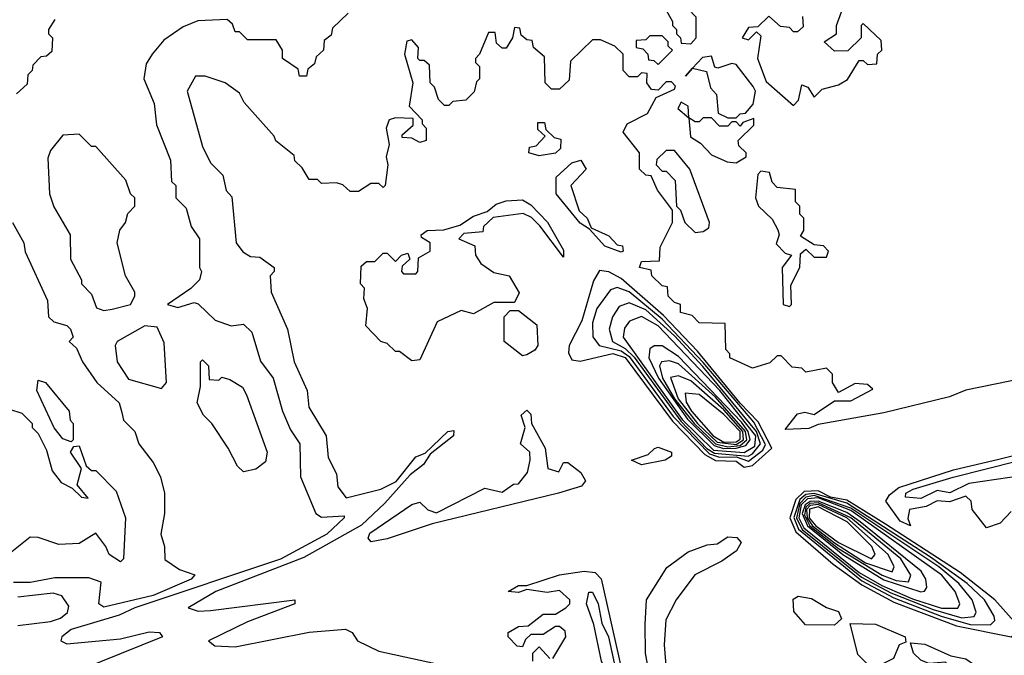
# Model space of a CAD drawing. Extents: x 2668140 to 2765664, y 823621 to 955240.
# Tile 32 of 256: x 2698480 to 2700879, y 852260 to 853809. Entities that reach past the tile are written whole.
import ezdxf

# ---------------------------------------------------------------- set-up
doc = ezdxf.new("R2010")
doc.units = 0

msp = doc.modelspace()

# ---------------------------------------------------------------- linework, layer by layer
at = {"layer": '0CON02XD'}
for points in [[(2700115, 853750), (2700127.5, 853765), (2700127.5, 853815), (2700090, 853855), (2700092.5, 853875), (2700085, 853900), (2700065, 853907.5), (2700040, 853895), (2700043, 853853), (2700070, 853805), (2700070, 853795), (2700080, 853785), (2700080, 853775), (2700090, 853765), (2700091.7, 853751.7), (2700115, 853750)], [(2699280, 853825), (2699241.7, 853788.3), (2699238.3, 853771.7), (2699221.7, 853758.3), (2699220, 853735), (2699201.7, 853718.3), (2699198.3, 853701.7), (2699181.7, 853688.3), (2699178.3, 853671.7), (2699161.7, 853671.7), (2699158.3, 853688.3), (2699120, 853715), (2699120, 853735), (2699105, 853760), (2699035, 853760), (2699015, 853780), (2699005, 853780), (2698998.3, 853798.3), (2698985, 853810), (2698913.6, 853806.4), (2698878.3, 853791.7), (2698830.7, 853759.3), (2698802.5, 853725), (2698788.3, 853701.7), (2698782.5, 853665), (2698807.5, 853605), (2698813, 853553), (2698847, 853467), (2698850, 853415), (2698860, 853405), (2698860, 853375), (2698885, 853350), (2698897.5, 853305), (2698917.5, 853275), (2698917.5, 853205), (2698922.5, 853195), (2698917.5, 853175), (2698896.4, 853153.6), (2698840, 853115), (2698865, 853107.5), (2698905, 853120), (2698915, 853116.7), (2698956.4, 853076.4), (2698995, 853062.5), (2699025, 853066.7), (2699045, 853047.5), (2699066.4, 852976.4), (2699097.5, 852935), (2699120, 852855), (2699139.3, 852809.3), (2699162.5, 852775), (2699163.8, 852695), (2699201.2, 852605), (2699215, 852596.2), (2699270, 852600), (2699270, 852595), (2699228, 852555), (2699115, 852493.6), (2698760, 852375), (2698722.4, 852357.6), (2698605, 852322.5), (2698582.5, 852305), (2698580, 852295), (2698595, 852287.5), (2698725, 852300), (2698795, 852317.1), (2698820, 852315), (2698827.5, 852305), (2698626.7, 852223.3)], [(2700387, 853817), (2700388.3, 853791.7), (2700375, 853780), (2700365, 853780), (2700355, 853790), (2700333, 853793), (2700305, 853817.5), (2700278.3, 853791.7), (2700255, 853790), (2700240, 853765), (2700255, 853760), (2700275, 853780), (2700285, 853770), (2700277.5, 853715), (2700298.3, 853658.3), (2700365, 853600)], [(2700365, 853600), (2700377, 853613), (2700385, 853650), (2700400, 853645), (2700415, 853620), (2700435, 853640), (2700475, 853650), (2700496.4, 853663.6), (2700525, 853710), (2700535, 853710), (2700545, 853700), (2700568.3, 853701.7), (2700570, 853725), (2700580, 853735), (2700578.3, 853758.3), (2700535, 853800), (2700530, 853795), (2700530, 853765), (2700497, 853733), (2700465, 853732.5), (2700440, 853755), (2700470, 853775), (2700470, 853795), (2700481.7, 853828.3)], [(2698565, 853810), (2698550, 853785), (2698550, 853775), (2698560, 853765), (2698558.3, 853731.7), (2698545, 853720), (2698531.7, 853718.3), (2698511.7, 853698.3), (2698510, 853685), (2698500, 853675), (2698498.3, 853651.7), (2698471.7, 853628.3)], [(2701075, 852965.6), (2700785, 852906.2), (2700745, 852889.4), (2700585, 852851.1), (2700425, 852822), (2700402.5, 852812.5), (2700345, 852810), (2700375, 852848), (2700392.7, 852852.7), (2700415, 852846.7), (2700465, 852880), (2700505, 852880), (2700558.3, 852908.3), (2700545, 852920), (2700515, 852922.5), (2700475, 852900), (2700460, 852925), (2700460, 852945), (2700445, 852960), (2700395, 852950), (2700385, 852960), (2700361.7, 852961.7), (2700335, 852990), (2700325, 852990), (2700307, 852973), (2700265, 852960), (2700210, 852985), (2700210, 852995), (2700200, 853005), (2700198.3, 853068.3), (2700135, 853070), (2700118.3, 853088.3), (2700090, 853095), (2700090, 853115), (2700075, 853120), (2700060, 853135), (2700058.3, 853158.3), (2700045, 853160), (2700020, 853185), (2700018.3, 853198.3), (2699990, 853205), (2699995, 853220), (2700038.3, 853221.7), (2700040, 853255), (2700070, 853315), (2700070, 853345), (2700033.9, 853393.9), (2700018.3, 853428.3), (2700005, 853430), (2699990, 853445), (2699990, 853485), (2699950, 853535), (2699960, 853555), (2700009.3, 853580.7), (2700030.7, 853619.3), (2700075, 853640), (2700077.5, 853647.5), (2700067.5, 853657.5), (2700055, 853657.5), (2700035, 853637.5), (2700019.3, 853639.3), (2700007.5, 853655), (2700008.3, 853678.3), (2699995, 853680), (2699985, 853670), (2699965, 853670), (2699950, 853685), (2699950, 853725), (2699930, 853745), (2699895, 853760), (2699875, 853760), (2699821.7, 853708.3), (2699818.3, 853661.7), (2699795, 853640), (2699775, 853640), (2699760, 853655), (2699758.3, 853718.3), (2699731.7, 853741.7), (2699728.3, 853758.3), (2699715, 853760), (2699701.7, 853771.7), (2699698.3, 853788.3), (2699685, 853790), (2699680, 853765), (2699665, 853740), (2699655, 853740), (2699641.7, 853751.7), (2699638.3, 853778.3), (2699621.7, 853778.3), (2699600, 853725), (2699590, 853715), (2699590, 853705), (2699600, 853695), (2699600, 853665), (2699592.5, 853657.5), (2699587, 853633), (2699567, 853613), (2699535, 853610), (2699525, 853600), (2699515, 853600), (2699500, 853615), (2699490, 853645), (2699480, 853655), (2699478.3, 853698.3), (2699465, 853710), (2699455, 853710), (2699450, 853715), (2699451.7, 853741.7), (2699435, 853760), (2699423, 853757), (2699417.5, 853725), (2699437.5, 853655), (2699428.3, 853598.3), (2699460, 853565), (2699460, 853555), (2699470, 853545), (2699470, 853515), (2699455, 853510), (2699435, 853520), (2699411.7, 853521.7), (2699411.7, 853528.3), (2699438.3, 853551.7), (2699438.3, 853568.3), (2699395, 853570), (2699380, 853565), (2699372.5, 853545), (2699380, 853505), (2699372.5, 853475), (2699376.7, 853455), (2699370, 853405), (2699365, 853400), (2699355, 853410), (2699335, 853410), (2699305, 853390), (2699285, 853390), (2699267, 853407), (2699251.7, 853411.7), (2699215, 853410), (2699205, 853420), (2699185, 853420), (2699168.3, 853448.3), (2699150, 853465), (2699148.3, 853478.3), (2699103.6, 853513.6), (2699100, 853525), (2699027, 853607), (2699015, 853630), (2698980, 853655), (2698931.7, 853671.7), (2698908.3, 853671.7), (2698887.5, 853635), (2698925, 853500), (2698945, 853460), (2698975, 853430), (2698983, 853393), (2698997, 853377), (2699007.5, 853265), (2699023.6, 853243.6), (2699041.7, 853231.7), (2699065, 853230), (2699100, 853205), (2699100, 853195), (2699090, 853185), (2699092.5, 853145), (2699132.5, 853055), (2699148.8, 852975), (2699180, 852905), (2699184.2, 852864.2), (2699226.7, 852795), (2699231.7, 852741.7), (2699251.7, 852701.7), (2699255, 852670), (2699275, 852643.3), (2699360, 852665), (2699396.7, 852683.3), (2699445, 852743.3), (2699467.5, 852752.5), (2699522.5, 852805), (2699537.5, 852807.5), (2699536.7, 852795), (2699480, 852750), (2699463.3, 852725), (2699430.7, 852699.3), (2699369.7, 852630.3), (2699312.7, 852577.3), (2699171.7, 852498.3), (2698957.5, 852415), (2698890, 852375), (2698915, 852367.5), (2698945, 852368.8), (2699150, 852395), (2699150, 852385), (2699035, 852341.2), (2698940, 852295), (2698955, 852282.5), (2699005, 852280), (2699185, 852315.7)], [(2700035, 853700), (2700070, 853735), (2700060, 853745), (2700060, 853755), (2700045, 853770), (2700015, 853770), (2700005, 853760), (2699981.7, 853758.3), (2699981.7, 853741.7), (2699998.3, 853738.3), (2700010, 853725), (2700011.7, 853711.7), (2700025, 853710), (2700035, 853700)], [(2700225, 853570), (2700235, 853580), (2700248.3, 853581.7), (2700267, 853603), (2700272.5, 853635), (2700266.7, 853646.7), (2700225, 853700), (2700215, 853702.5), (2700180.7, 853690.7), (2700173.3, 853693.3), (2700165, 853720), (2700143.3, 853716.7), (2700119.3, 853690.7), (2700101.7, 853671.7), (2700119.3, 853690.7), (2700153, 853683), (2700163, 853643), (2700177, 853627), (2700181.7, 853581.7), (2700205, 853570), (2700225, 853570)], [(2700225, 853460), (2700250, 853475), (2700250, 853485), (2700231.7, 853501.7), (2700230, 853515), (2700268.3, 853551.7), (2700268.3, 853568.3), (2700241.7, 853558.3), (2700235, 853550), (2700225, 853560), (2700215, 853560), (2700205, 853550), (2700185, 853550), (2700165, 853570), (2700145, 853570), (2700135, 853560), (2700125, 853560), (2700110, 853570), (2700108.3, 853598.3), (2700091.7, 853608.3), (2700083, 853593), (2700110, 853570), (2700113.8, 853523.8), (2700138.3, 853508.3), (2700165, 853480), (2700203, 853463), (2700225, 853460)], [(2699745, 853477.5), (2699720, 853485), (2699721.7, 853498.3), (2699738.3, 853501.7), (2699760, 853525), (2699741.7, 853541.7), (2699741.7, 853558.3), (2699758.3, 853558.3), (2699761.7, 853541.7), (2699781.7, 853521.7), (2699798.3, 853518.3), (2699797.5, 853495), (2699785, 853483.8), (2699745, 853477.5)], [(2698685, 853100), (2698705, 853103.3), (2698750, 853115), (2698760, 853135), (2698760, 853145), (2698737.5, 853185), (2698717.5, 853265), (2698723.8, 853296.2), (2698737.5, 853315), (2698743, 853337), (2698760, 853355), (2698760, 853375), (2698750, 853385), (2698738.3, 853418.3), (2698665, 853500), (2698655, 853500), (2698625, 853530), (2698585, 853527.5), (2698555, 853490), (2698548.3, 853471.7), (2698552.5, 853385), (2698563.3, 853353.3), (2698602.5, 853285), (2698603.3, 853225), (2698630, 853175), (2698630, 853165), (2698655, 853140), (2698667, 853107), (2698685, 853100)], [(2700125, 853290), (2700145, 853292.5), (2700158.3, 853301.7), (2700160, 853315), (2700112.5, 853445), (2700075, 853490), (2700055, 853490), (2700031.7, 853468.3), (2700030, 853455), (2700045, 853440), (2700055, 853440), (2700077, 853417), (2700080, 853355), (2700090, 853345), (2700100, 853315), (2700125, 853290)], [(2699945, 853242.5), (2699905, 853256.7), (2699868.3, 853298.3), (2699845, 853313.3), (2699786.7, 853385), (2699786.7, 853425), (2699825, 853460), (2699846.7, 853466.7), (2699860, 853445), (2699822.5, 853405), (2699843, 853343), (2699862.5, 853325), (2699871.7, 853301.7), (2699915, 853282.5), (2699935, 853260), (2699948.3, 853258.3), (2699950, 853245), (2699945, 853242.5)], [(2700355, 853110), (2700360, 853115), (2700358.3, 853161.7), (2700380, 853205), (2700381.7, 853238.3), (2700395, 853250), (2700415, 853230), (2700445, 853230), (2700450, 853245), (2700438.3, 853258.3), (2700415, 853260), (2700381.7, 853281.7), (2700390, 853295), (2700390, 853325), (2700380, 853335), (2700380, 853355), (2700370, 853365), (2700370, 853395), (2700325, 853400), (2700313, 853413), (2700306.4, 853436.4), (2700285, 853440), (2700278.3, 853431.7), (2700272.5, 853375), (2700280, 853355), (2700313, 853323), (2700327, 853297), (2700330, 853285), (2700323, 853263), (2700345, 853240), (2700360, 853235), (2700337.5, 853205), (2700340, 853115), (2700355, 853110)], [(2699435, 852977.5), (2699405, 853000), (2699395, 853000), (2699375, 853020), (2699360, 853025), (2699323, 853063), (2699327.5, 853105), (2699318.3, 853128.3), (2699320, 853155), (2699310, 853165), (2699311.7, 853208.3), (2699325, 853220), (2699345, 853220), (2699365, 853240), (2699375, 853240), (2699395, 853220), (2699410, 853235), (2699425, 853240), (2699430, 853225), (2699411.7, 853208.3), (2699410, 853195), (2699415, 853190), (2699445, 853190), (2699450, 853195), (2699451.7, 853228.3), (2699480, 853245), (2699480, 853265), (2699458.3, 853278.3), (2699457.5, 853285), (2699472.5, 853295), (2699513, 853297), (2699551.7, 853308.3), (2699585, 853330), (2699618.8, 853341.2), (2699640.3, 853359.7), (2699665, 853367.5), (2699705, 853370), (2699725, 853357.5), (2699765.8, 853315.8), (2699805, 853247.5), (2699805, 853230), (2699746.7, 853306.7), (2699726.7, 853326.7), (2699706.4, 853336.4), (2699633, 853327), (2699610, 853305), (2699608.3, 853291.7), (2699561.7, 853288.3), (2699550, 853275), (2699588.3, 853258.3), (2699590, 853235), (2699603.3, 853215), (2699635, 853192.5), (2699672.5, 853185), (2699697, 853143), (2699685, 853120), (2699635, 853120), (2699585, 853092.5), (2699555, 853100), (2699497, 853073), (2699455, 852980), (2699435, 852977.5)], [(2698462.5, 853315), (2698490, 853265), (2698493, 853243), (2698547.5, 853125), (2698550, 853085), (2698563, 853073), (2698595, 853063.3), (2698603.3, 853055), (2698610, 853035), (2698600, 853025), (2698618.3, 853008.3), (2698632.5, 852975), (2698667.5, 852925), (2698722.5, 852875), (2698728.3, 852851.7), (2698733, 852833), (2698760, 852805), (2698770, 852775), (2698805, 852730), (2698822.5, 852695), (2698832.5, 852655), (2698832.5, 852605), (2698823.3, 852555), (2698832.5, 852525), (2698833, 852493), (2698868.8, 852468.8), (2698906.2, 852456.2), (2698897.5, 852445), (2698805, 852405.6), (2698685, 852376.7), (2698672.5, 852385), (2698678.3, 852438.3), (2698648.3, 852448.3), (2698565, 852448.8), (2698505, 852437.5), (2698465, 852437.5)], [(2700245, 852718.5), (2700265, 852722.5), (2700311.8, 852765), (2700279.2, 852829.2), (2700235, 852874.2), (2700131, 853001), (2700048, 853088), (2699945, 853178.5), (2699915, 853194.2), (2699892.5, 853197.5), (2699877.7, 853172.3), (2699849.5, 853075), (2699818.8, 853015), (2699817, 852997), (2699825, 852980), (2699845, 852976.7), (2699924.7, 852995.3), (2699955, 852985.8), (2700070.1, 852830.1), (2700148.8, 852748.8), (2700175, 852734.5), (2700225, 852733.3), (2700245, 852718.5)], [(2700255, 852733.3), (2700290.3, 852759.7), (2700296.5, 852773.5), (2700268, 852828), (2700145, 852973.2), (2700045, 853079.2), (2699965, 853145.5), (2699935, 853156), (2699919.5, 853150.5), (2699886.2, 853105), (2699875, 853070), (2699876.1, 853036.1), (2699891.2, 853015), (2699945, 853001.6), (2699965, 852988.1), (2700071.7, 852841.7), (2700160.7, 852750.7), (2700185, 852743), (2700225, 852743.8), (2700255, 852733.3)], [(2700254.8, 852745.3), (2700265, 852750.6), (2700284.7, 852775), (2700275.2, 852805), (2700143.8, 852963.8), (2700075, 853038.1), (2700005, 853101.5), (2699965, 853119.2), (2699940.3, 853109.7), (2699924, 853085), (2699916, 853055), (2699924, 853025), (2699955, 853007.5), (2699976.6, 852986.6), (2700090.1, 852830.1), (2700154, 852764), (2700172.4, 852752.4), (2700254.8, 852745.3)], [(2699705, 852990), (2699660, 853025), (2699660, 853085), (2699675, 853100), (2699695, 853100), (2699740, 853065), (2699742.5, 853015), (2699735, 853003.3), (2699715, 852992.5), (2699705, 852990)], [(2700245, 852754.3), (2700270.5, 852769.5), (2700272.8, 852795), (2700185.5, 852905.5), (2700035, 853062.7), (2699995, 853085.7), (2699965.8, 853074.2), (2699953.1, 853056.9), (2699950, 853035), (2700094.1, 852834.1), (2700170.1, 852760.1), (2700245, 852754.3)], [(2698825, 852910), (2698837.5, 852925), (2698831.7, 853021.7), (2698815, 853060), (2698785, 853062.5), (2698717.5, 853025), (2698712.5, 853015), (2698717.5, 852975), (2698745, 852932.5), (2698825, 852910)], [(2700194.1, 852764.1), (2700225, 852764.4), (2700248.9, 852771.1), (2700259.2, 852785), (2700254.5, 852805), (2700238, 852828), (2700085, 852988.5), (2700045, 853014.2), (2700025.9, 853014.1), (2700015, 853006.7), (2700012.9, 852985), (2700036.2, 852935), (2700106.9, 852835), (2700171.3, 852771.3), (2700194.1, 852764.1)], [(2699025, 852706.7), (2699010.5, 852720.5), (2698987.5, 852765), (2698947.5, 852825), (2698927.5, 852845), (2698912.5, 852875), (2698920, 852915), (2698920, 852975), (2698925, 852980), (2698940, 852965), (2698941.7, 852931.7), (2698965, 852930), (2698972.5, 852937.5), (2698991.7, 852931.7), (2699023, 852913), (2699032.5, 852895), (2699082.5, 852755), (2699078.3, 852731.7), (2699055, 852713.3), (2699025, 852706.7)], [(2700205, 852767.6), (2700235, 852771.3), (2700251.2, 852785), (2700248.3, 852805), (2700175, 852888.8), (2700085, 852970), (2700062.5, 852977.5), (2700043.3, 852975), (2700038.6, 852965), (2700046.1, 852935), (2700075.2, 852885), (2700123, 852825), (2700175, 852774.9), (2700205, 852767.6)], [(2698605, 852780), (2698585, 852787.5), (2698564.1, 852814.1), (2698521.2, 852905), (2698525, 852930), (2698542.5, 852925), (2698600, 852855), (2698603, 852833), (2698610, 852825), (2698610, 852785), (2698605, 852780)], [(2700225, 852773.7), (2700243, 852785), (2700241.8, 852805), (2700195, 852858.1), (2700115, 852928.9), (2700085, 852940.8), (2700065, 852936.7), (2700084.3, 852885), (2700130.8, 852825), (2700179.2, 852779.2), (2700225, 852773.7)], [(2700195, 852779.4), (2700225, 852780.2), (2700235, 852786.7), (2700235.2, 852805), (2700195, 852847.1), (2700135, 852895.6), (2700101.2, 852898.8), (2700103.3, 852876.7), (2700116.2, 852855), (2700169.3, 852795), (2700195, 852779.4)], [(2700895, 852610), (2700868.3, 852581.7), (2700835, 852570), (2700800, 852615), (2700797.5, 852635), (2700785, 852648), (2700745, 852633.8), (2700715, 852636), (2700688, 852622), (2700647.5, 852615), (2700643.3, 852593.3), (2700650, 852575), (2700625, 852586.7), (2700590, 852635), (2700598.8, 852651.2), (2700621.2, 852668.8), (2700755, 852711.5), (2700868.6, 852738.6), (2701491.2, 852895)], [(2698455, 852860), (2698485, 852850), (2698510, 852825), (2698510, 852815), (2698525, 852800), (2698545, 852760), (2698559.3, 852709.3), (2698580.7, 852680.7), (2698607.5, 852667.5), (2698630, 852645), (2698647, 852643), (2698620, 852675), (2698630, 852715), (2698603.8, 852755), (2698611.7, 852768.3), (2698625, 852770), (2698641.7, 852721.7), (2698655, 852710), (2698665, 852710), (2698715, 852660), (2698737.5, 852595), (2698732.5, 852495), (2698725, 852487.5)], [(2699336.1, 852536.1), (2699328.8, 852545), (2699332.5, 852557.5), (2699435, 852627.5), (2699455, 852633.3), (2699474.2, 852614.2), (2699495, 852606.7), (2699613, 852667), (2699655, 852657.5), (2699683, 852677), (2699695, 852677.5), (2699716.7, 852705), (2699723.3, 852735), (2699722.5, 852755), (2699700, 852775), (2699711.2, 852815), (2699701.9, 852845), (2699715, 852857.1), (2699725, 852847.5), (2699726.7, 852825), (2699760, 852765), (2699766.7, 852715), (2699793.3, 852706.7), (2699805, 852730), (2699815, 852730), (2699846.9, 852705), (2699858.1, 852685), (2699848.2, 852671.8), (2699792.5, 852655), (2699485, 852580), (2699375, 852543.5), (2699336.1, 852536.1)], [(2700925, 852697.8), (2700791.8, 852678.2), (2700745.7, 852655.7), (2700715, 852661.1), (2700675, 852641.8), (2700637.5, 852645), (2700638.8, 852655), (2700656.7, 852665), (2700754.3, 852694.3), (2701455, 852870.7)], [(2699995, 852724.3), (2699970, 852735), (2700010.7, 852749.3), (2700026.4, 852763.6), (2700035, 852766.7), (2700067.5, 852755), (2700067.5, 852745), (2700052.5, 852735), (2699995, 852724.3)], [(2700895, 852304.3), (2700908.8, 852315), (2700908.8, 852335), (2700855.6, 852395), (2700771.3, 852461.3), (2700589.4, 852579.4), (2700495, 852638.1), (2700455, 852645.3), (2700425, 852660.9), (2700391.2, 852658.8), (2700370.9, 852639.1), (2700356.2, 852595), (2700370.8, 852560.8), (2700461.9, 852481.9), (2700531.1, 852431.1), (2700609.2, 852389.2), (2700761.8, 852331.8), (2700895, 852304.3)], [(2700845, 852334.3), (2700855.8, 852344.2), (2700854, 852355), (2700830, 852395), (2700788.2, 852435), (2700699, 852499), (2700495, 852630.2), (2700415, 852654.4), (2700395, 852651.7), (2700380.3, 852639.7), (2700365.5, 852595.5), (2700376.9, 852566.9), (2700531.2, 852441.2), (2700609.4, 852399.4), (2700724.8, 852354.8), (2700795.4, 852334.6), (2700845, 852334.3)], [(2700775, 852351.1), (2700805, 852354.2), (2700810, 852365), (2700800, 852395), (2700767.8, 852435), (2700719.2, 852475), (2700505, 852618.3), (2700415, 852649.5), (2700395, 852644.9), (2700380.3, 852629.7), (2700371.9, 852595), (2700386.1, 852566.1), (2700530.4, 852450.4), (2700601.7, 852411.7), (2700705, 852370.9), (2700775, 852351.1)], [(2700765, 852374.2), (2700770, 852385), (2700758.6, 852415), (2700726.4, 852455), (2700505, 852612.3), (2700425, 852643.7), (2700398.8, 852641.2), (2700383.6, 852626.4), (2700377.8, 852595), (2700390, 852570), (2700525, 852461.7), (2700579.9, 852429.9), (2700655, 852397.7), (2700725.3, 852374.7), (2700765, 852374.2)], [(2700675, 852414.6), (2700684.2, 852415.8), (2700690, 852425), (2700687.1, 852445), (2700675.6, 852465), (2700527, 852585), (2700495, 852607.5), (2700425, 852635.5), (2700405.5, 852634.5), (2700393.6, 852626.4), (2700386.2, 852605), (2700398.8, 852575), (2700485, 852505.2), (2700585, 852443.5), (2700675, 852414.6)], [(2700645, 852438.8), (2700650.8, 852455), (2700626.4, 852495), (2700504.3, 852595), (2700425, 852631.3), (2700405, 852629.6), (2700395, 852620.9), (2700391.4, 852601.4), (2700404.8, 852575), (2700475, 852519.7), (2700581.1, 852455), (2700615, 852441.6), (2700645, 852438.8)], [(2700605, 852462.9), (2700610, 852475), (2700595.6, 852505), (2700495, 852594.8), (2700425, 852627), (2700405.4, 852625), (2700397, 852615), (2700397.9, 852595), (2700411.5, 852575), (2700465, 852533.5), (2700540.5, 852485), (2700605, 852462.9)], [(2700555, 852494.5), (2700563.8, 852505), (2700555.6, 852525), (2700495.9, 852585), (2700425, 852621.8), (2700403.9, 852616.1), (2700403.5, 852595), (2700419.5, 852575), (2700475, 852534.4), (2700555, 852494.5)], [(2698725, 852487.5), (2698697.5, 852505), (2698690, 852525), (2698665, 852557.5), (2698625, 852532.5), (2698575, 852530), (2698525, 852546.7), (2698505, 852547.5), (2698452.5, 852505)], [(2700011.5, 852225), (2700004.3, 852265), (2700003.8, 852335), (2700006.7, 852395), (2700056.7, 852473.3), (2700108, 852512), (2700155, 852529.2), (2700178.8, 852531.2), (2700205, 852548.6), (2700227, 852547), (2700237.5, 852535), (2700225.7, 852514.3), (2700190.7, 852489.3), (2700124.3, 852455.7), (2700078.8, 852395), (2700054.3, 852345.7), (2700050, 852285), (2700054.5, 852224.5)], [(2699778.3, 852251.7), (2699810, 852305), (2699808.3, 852318.3), (2699795, 852330), (2699785, 852330), (2699755, 852310), (2699725, 852310), (2699711.7, 852298.3), (2699705, 852280), (2699691.7, 852281.7), (2699670, 852305), (2699670, 852315), (2699695, 852330), (2699718.3, 852331.7), (2699755, 852360), (2699785, 852360), (2699810, 852375), (2699820, 852385), (2699820, 852395), (2699795, 852417.5), (2699765, 852412.5), (2699715, 852420), (2699695, 852412.5), (2699670, 852415), (2699695, 852430), (2699715, 852430), (2699795, 852455.6), (2699855, 852464.4), (2699881.4, 852461.4), (2699896.4, 852446.4), (2699953.6, 852193.7)], [(2698475, 852332.5), (2698555, 852342), (2698579.5, 852350.5), (2698596.1, 852363.9), (2698599.3, 852379.3), (2698582.5, 852405), (2698561.2, 852411.2), (2698475, 852401.1)], [(2699955, 852063.8), (2699940.8, 852070.8), (2699930.6, 852095), (2699926.8, 852156.8), (2699912.7, 852182.7), (2699911.4, 852215), (2699897.5, 852245), (2699878.8, 852335), (2699860.6, 852385), (2699866.7, 852413.3), (2699875, 852413.8), (2699888.9, 852385), (2699897.9, 852337.9), (2699914.4, 852305), (2699940.9, 852180.9), (2699970.9, 852095), (2699970, 852070), (2699955, 852063.8)], [(2700465, 852333.3), (2700393.8, 852333.8), (2700366.1, 852366.1), (2700363.8, 852396.2), (2700376.1, 852403.9), (2700408.5, 852398.5), (2700445, 852376.2), (2700475, 852366.2), (2700481.7, 852348.3), (2700465, 852333.3)], [(2700565, 852230), (2700551.7, 852231.7), (2700521.7, 852261.7), (2700503, 852337), (2700565, 852335.7), (2700636.7, 852305), (2700638.3, 852291.7), (2700622.5, 852285), (2700608.3, 852251.7), (2700565, 852230)], [(2699185, 852315.7), (2699273.3, 852323.3), (2699290, 852315), (2699302.5, 852295), (2699355, 852270), (2699556.1, 852226.1)], [(2699730, 852245), (2699730, 852265), (2699745, 852280), (2699771.7, 852251.7)], [(2700795, 852197.5), (2700781.7, 852201.7), (2700735, 852242.5), (2700695, 852240), (2700675, 852247.5), (2700657.5, 852265), (2700650, 852290), (2700685, 852287.1), (2700748.3, 852258.3), (2700785, 852250.8), (2700822.5, 852225), (2700827.5, 852215), (2700805, 852202.5), (2700795, 852197.5)]]:
    msp.add_lwpolyline(points, dxfattribs=at)

doc.saveas('drawing.dxf')
